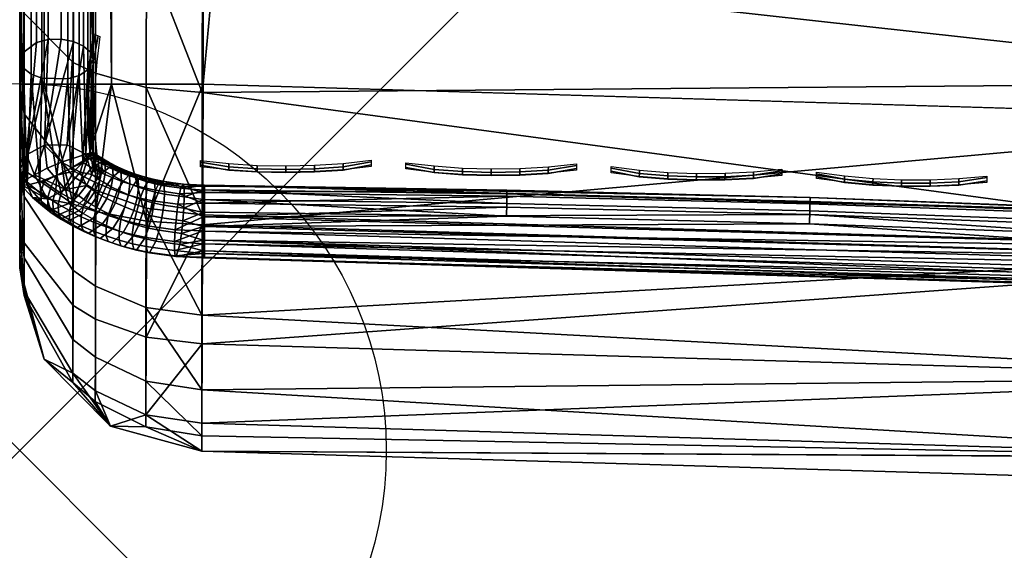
# Model space of a CAD drawing. Header units: inches. Extents: x 0 to 44.3, y -38.2 to 0.
# Tile 4 of 256: x 0 to 1.3, y -28.1 to -27.4. Entities that reach past the tile are written whole.
import ezdxf

# ---------------------------------------------------------------- set-up
doc = ezdxf.new("R2010")
doc.units = ezdxf.units.IN
doc.header["$LTSCALE"] = 0.03937
doc.header["$MEASUREMENT"] = 0
doc.header["$PDMODE"] = 35
doc.header["$PDSIZE"] = 1
for name, color, linetype in [('A-FURN-3-ST', 151, 'Continuous'), ('A-FURN-3-ST-SEAM', 250, 'Continuous'), ('A-FURN-3-STITCH', 15, 'Continuous')]:
    doc.layers.add(name, color=color, linetype=linetype)

msp = doc.modelspace()

# ---------------------------------------------------------------- linework, layer by layer
msp.add_point((0, -28))

# ---------------------------------------------------------------- meshes
at = {"layer": 'A-FURN-3-ST'}
mesh = msp.add_polyface(dxfattribs=at)
corners = [(0.25, -5.4505, 18), (0.25, -26.9009, 18), (2.3672, -5.4989, 18), (0.125, -26.9009, 17.9665), (0.125, -5.4505, 17.9665), (0.0335, -26.9009, 17.875), (0.0335, -5.4505, 17.875), (0, -26.9009, 17.75), (0, -5.4505, 17.75), (0, -5.2847, 17.7337), (0.0063, -5.2739, 17.7882), (0.0733, -5.2502, 17.9071), (0.1042, -5.2451, 17.9328), (0.1735, -5.2383, 17.9671), (0.2502, -5.2359, 17.9788), (0.1736, -5.0342, 17.9052), (0.0063, -5.104, 17.7366), (0, -5.1253, 17.6853), (0.0734, -5.0576, 17.8487), (0.1043, -5.0476, 17.8729), (0, -27.5009, 5.25), (0, -4.8505, 5.25), (0.0335, -27.5009, 5.125), (0.0335, -4.8505, 5.125), (0.125, -27.5009, 5.0335), (0.125, -4.8505, 5.0335), (0.25, -27.5009, 5), (0.25, -4.8505, 5), (2.3784, -5.2145, 17.9625), (0.2504, -5.0296, 17.9162), (0, -4.6005, 16.9), (0, -27.7509, 16.9), (0, -4.9784, 17.6067), (0, -27.7509, 5.5), (0, -4.6005, 5.5), (2.3897, -4.8994, 5)]
mesh.append_faces([[corners[k] for k in face] for face in [(0, 1, 2), (1, 0, 3), (3, 0, 4), (3, 4, 5), (5, 4, 6), (5, 6, 7), (7, 6, 8), (9, 8, 10), (10, 8, 6), (10, 6, 11), (11, 6, 4), (11, 4, 12), (12, 4, 13), (14, 15, 13), (14, 13, 0), (0, 13, 4), (16, 17, 10), (10, 17, 9), (16, 10, 11, 18), (18, 11, 12, 19), (20, 21, 22), (22, 21, 23), (22, 23, 24), (24, 23, 25), (24, 25, 26), (26, 25, 27), (14, 28, 29), (14, 0, 2), (8, 30, 7), (7, 30, 31), (9, 17, 8), (8, 17, 32), (31, 30, 33), (33, 30, 34), (33, 34, 20), (20, 34, 21), (35, 26, 27)]])
mesh = msp.add_polyface(dxfattribs=at)
corners = [(6.711, -27.5344, 18), (14.9018, -7.4229, 18), (12.8471, -6.9097, 18), (5.1082, -27.2662, 18), (10.7749, -6.4728, 18), (8.6879, -6.1129, 18), (3.4949, -27.0709, 18), (6.5891, -5.8303, 18), (1.8744, -26.9491, 18), (4.4812, -5.6256, 18), (2.3672, -5.4989, 18), (0.25, -26.9009, 18), (13.0923, -5.8374, 5.5), (13.0839, -5.8745, 5.3087), (10.9729, -5.4295, 5.3087), (12.9806, -6.3247, 5), (10.8864, -5.8833, 5), (13.0234, -6.1382, 5.0381), (10.9223, -5.6953, 5.0381), (10.9527, -5.536, 5.1464), (13.0597, -5.9801, 5.1464), (8.7773, -5.5196, 5), (12.9107, -6.6322, 17.9625), (10.8281, -6.1931, 17.9625), (8.7307, -5.8314, 17.9625), (6.6214, -5.5475, 17.9625), (13.0842, -5.874, 17.1847), (13.0923, -5.8374, 16.9), (10.9732, -5.429, 17.1847), (13.0598, -5.9811, 17.45), (10.9528, -5.537, 17.45), (13.0208, -6.1515, 17.6778), (10.9203, -5.7087, 17.6778), (12.97, -6.3736, 17.8526), (10.8777, -5.9325, 17.8526), (8.7706, -5.5691, 17.8526), (15.057, -6.8433, 5), (6.6008, -28.1242, 5), (5.0253, -27.8604, 5), (3.4395, -27.6684, 5), (6.6562, -5.2341, 5), (1.8467, -27.5485, 5), (4.526, -5.0273, 5), (2.3897, -4.8994, 5), (0.25, -27.5009, 5)]
mesh.append_faces([[corners[k] for k in face] for face in [(0, 1, 2), (0, 2, 3), (3, 2, 4), (3, 4, 5), (3, 5, 6), (6, 5, 7), (6, 7, 8), (8, 7, 9), (8, 9, 10), (10, 11, 8), (12, 13, 14), (15, 16, 17), (17, 16, 18), (17, 18, 19, 20), (20, 19, 14, 13), (16, 21, 18), (2, 22, 4), (4, 22, 23), (4, 23, 5), (5, 23, 24), (5, 24, 7), (7, 24, 25), (26, 27, 28), (29, 26, 28, 30), (31, 29, 30, 32), (33, 31, 32, 34), (22, 33, 34, 23), (23, 34, 35, 24), (36, 37, 15), (15, 38, 16), (16, 38, 21), (21, 38, 39), (21, 39, 40), (40, 39, 41), (40, 41, 42), (42, 41, 43), (43, 41, 44)]])
mesh = msp.add_polyface(dxfattribs=at)
corners = [(0.1038, -27.1063, 17.9326), (0.173, -27.1131, 17.9669), (0.125, -26.9009, 17.9665), (0.0731, -27.1012, 17.9069), (0.0335, -26.9009, 17.875), (0.0062, -27.0775, 17.788), (0, -26.9009, 17.75), (0, -27.0667, 17.7337), (0.0062, -27.2474, 17.7365), (0, -27.2262, 17.6853), (0.0062, -27.4039, 17.6527), (0, -27.3731, 17.6067), (0.0062, -27.541, 17.5401), (0, -27.5019, 17.501), (0.0062, -27.6536, 17.4029), (0, -27.6076, 17.3722), (0.0728, -27.6266, 17.6257), (0.1034, -27.6451, 17.6442), (0.1035, -27.4856, 17.7752), (0.0729, -27.4711, 17.7534), (0.1037, -27.3037, 17.8725), (0.073, -27.2937, 17.8484), (0.0727, -27.7542, 17.4701), (0, -27.5965, 5.2691), (0, -27.5009, 5.25), (0.0062, -27.6177, 5.2179), (0.0335, -27.5009, 5.125), (0.073, -27.6641, 5.106), (0.125, -27.5009, 5.0335), (0.1037, -27.6741, 5.0819), (0.1728, -27.6875, 5.0494), (0, -27.6777, 5.3232), (0, -27.7509, 16.9), (0, -27.7346, 17.0658), (0, -27.7319, 5.4043), (0, -27.6861, 17.2252)]
mesh.append_faces([[corners[k] for k in face] for face in [(0, 1, 2), (0, 2, 3), (3, 2, 4), (3, 4, 5), (5, 4, 6), (5, 6, 7), (5, 7, 8), (8, 7, 9), (8, 9, 10), (10, 9, 11), (10, 11, 12), (12, 11, 13), (12, 13, 14), (14, 13, 15), (16, 17, 18, 19), (19, 18, 20, 21), (21, 20, 0, 3), (14, 22, 16, 12), (12, 16, 19, 10), (10, 19, 21, 8), (8, 21, 3, 5), (23, 24, 25), (25, 24, 26), (25, 26, 27), (27, 26, 28), (27, 28, 29), (29, 28, 30), (25, 31, 23), (6, 32, 33), (23, 31, 24), (24, 31, 34), (33, 35, 6), (6, 35, 15), (6, 15, 13), (13, 11, 6), (6, 11, 9), (6, 9, 7)]])
mesh = msp.add_polyface(dxfattribs=at)
corners = [(1.8236, -28.0098, 5.3087), (0.2482, -28.0009, 5.5), (0.2483, -27.9628, 5.3087), (1.8289, -27.9016, 5.1464), (0.2487, -27.8544, 5.1465), (1.822, -28.0478, 16.9), (0.2482, -28.0009, 16.9), (1.8231, -28.0104, 17.1847), (0.2482, -27.9798, 17.1146), (0.2484, -27.9171, 17.3209), (1.828, -27.9006, 17.45), (0.2485, -27.8155, 17.5111), (1.8363, -27.726, 17.6778), (0.2487, -27.6787, 17.6778), (0.1034, -27.6451, 17.6442), (0.1723, -27.6699, 17.669), (0.1725, -27.5051, 17.8044), (0.1035, -27.4856, 17.7752), (0.1728, -27.3171, 17.9049), (0.1037, -27.3037, 17.8725), (0.173, -27.1131, 17.9669), (0.1038, -27.1063, 17.9326), (0.125, -26.9009, 17.9665), (0.25, -26.9009, 18), (0.2497, -27.1155, 17.9789), (0.2493, -27.3218, 17.9162), (0.249, -27.512, 17.8146), (0.1722, -27.8051, 17.5042), (0.172, -27.9055, 17.3161), (0.172, -27.9675, 17.1122), (0.124, -27.9668, 16.9), (0.124, -27.9668, 5.5), (0.1037, -27.6741, 5.0819), (0.1728, -27.6875, 5.0494), (0.1723, -27.8457, 5.1552), (0.1034, -27.8208, 5.1801), (0.172, -27.9513, 5.3134), (0.2493, -27.6922, 5.0381), (0.25, -27.5009, 5), (0.125, -27.5009, 5.0335)]
mesh.append_faces([[corners[k] for k in face] for face in [(0, 1, 2), (3, 2, 4), (1, 5, 6), (6, 7, 8), (8, 7, 9), (9, 10, 11), (11, 12, 13), (14, 15, 16, 17), (17, 16, 18, 19), (19, 18, 20, 21), (22, 20, 23), (23, 20, 24), (24, 20, 25), (25, 20, 18), (25, 18, 26), (26, 18, 16), (26, 16, 13), (13, 16, 15), (13, 15, 11), (11, 15, 27), (11, 27, 9), (9, 27, 28), (9, 28, 8), (8, 28, 29), (8, 29, 6), (6, 29, 30), (30, 31, 6), (6, 31, 1), (32, 33, 34, 35), (31, 36, 1), (1, 36, 2), (2, 36, 4), (4, 36, 34), (4, 34, 37), (37, 34, 33), (37, 33, 38), (38, 33, 39)]])
mesh = msp.add_polyface(dxfattribs=at)
corners = [(5.0253, -27.8604, 5), (3.4212, -27.8588, 5.0381), (3.4395, -27.6684, 5), (1.837, -27.7396, 5.0381), (1.8467, -27.5485, 5), (0.2493, -27.6922, 5.0381), (0.25, -27.5009, 5), (4.9603, -28.3177, 5.3087), (3.3921, -28.1661, 5.5), (3.3954, -28.1282, 5.3087), (1.822, -28.0478, 5.5), (1.8236, -28.0098, 5.3087), (1.8289, -27.9016, 5.1464), (3.4057, -28.0203, 5.1464), (0.2482, -28.0009, 5.5), (0.2483, -27.9628, 5.3087), (0.2487, -27.8544, 5.1465), (4.9551, -28.3555, 5.5), (3.3921, -28.1661, 16.9), (1.822, -28.0478, 16.9), (4.9598, -28.3183, 17.1847), (3.395, -28.1287, 17.1847), (1.8231, -28.0104, 17.1847), (0.2482, -28.0009, 16.9), (0.2484, -27.9171, 17.3209), (1.828, -27.9006, 17.45), (0.2485, -27.8155, 17.5111), (1.8363, -27.726, 17.6778), (0.2487, -27.6787, 17.6778), (0.249, -27.512, 17.8146), (1.8474, -27.4984, 17.8526), (0.2493, -27.3218, 17.9162), (1.8604, -27.2334, 17.9625), (0.2497, -27.1155, 17.9789), (1.8744, -26.9491, 18), (0.25, -26.9009, 18), (3.4679, -27.3543, 17.9625), (5.1082, -27.2662, 18), (3.4949, -27.0709, 18), (3.4428, -27.6185, 17.8526), (3.4213, -27.8453, 17.6778), (3.4049, -28.0193, 17.45)]
mesh.append_faces([[corners[k] for k in face] for face in [(0, 1, 2), (2, 1, 3), (2, 3, 4), (4, 3, 5), (4, 5, 6), (7, 8, 9), (8, 10, 9), (9, 10, 11), (9, 11, 12, 13), (13, 12, 3, 1), (10, 14, 11), (11, 15, 12), (12, 16, 3), (3, 16, 5), (17, 18, 8), (8, 18, 19), (8, 19, 10), (10, 19, 14), (18, 20, 21), (18, 21, 19), (19, 21, 22), (19, 22, 23), (24, 22, 25), (26, 25, 27), (28, 27, 29), (29, 27, 30), (29, 30, 31), (31, 30, 32), (31, 32, 33), (33, 32, 34), (33, 34, 35), (36, 37, 38), (36, 38, 32), (32, 38, 34), (39, 36, 32, 30), (40, 39, 30, 27), (41, 40, 27, 25), (21, 41, 25, 22)]])
mesh = msp.add_polyface(dxfattribs=at)
corners = [(0, -27.7346, 17.0658), (0, -27.7509, 16.9), (0.0062, -27.7887, 17.0766), (0.0332, -27.8754, 16.9), (0.0726, -27.9073, 17.1002), (0.124, -27.9668, 16.9), (0.1031, -27.933, 17.1053), (0.172, -27.9675, 17.1122), (0.172, -27.9055, 17.3161), (0.1032, -27.873, 17.3027), (0.1722, -27.8051, 17.5042), (0.1033, -27.7759, 17.4847), (0.1723, -27.6699, 17.669), (0.1034, -27.6451, 17.6442), (0.0062, -27.6536, 17.4029), (0, -27.6076, 17.3722), (0.0062, -27.7372, 17.2464), (0, -27.6861, 17.2252), (0.0726, -27.8489, 17.2927), (0.0727, -27.7542, 17.4701), (0.0728, -27.6266, 17.6257), (0, -27.7509, 5.5), (0.0332, -27.8754, 5.5), (0.124, -27.9668, 5.5), (0.1034, -27.8208, 5.1801), (0.1723, -27.8457, 5.1552), (0.172, -27.9513, 5.3134), (0.1032, -27.9188, 5.3269), (0.0726, -27.8946, 5.3369), (0.0062, -27.7829, 5.3832), (0, -27.7319, 5.4043), (0.0062, -27.7168, 5.2841), (0, -27.6777, 5.3232), (0.0062, -27.6177, 5.2179), (0.073, -27.6641, 5.106), (0.0728, -27.8023, 5.1985), (0.1037, -27.6741, 5.0819), (0, -27.5009, 5.25)]
mesh.append_faces([[corners[k] for k in face] for face in [(0, 1, 2), (2, 1, 3), (2, 3, 4), (4, 3, 5), (4, 5, 6), (6, 5, 7), (6, 7, 8, 9), (9, 8, 10, 11), (11, 10, 12, 13), (14, 15, 16), (16, 15, 17), (16, 17, 2), (2, 17, 0), (16, 2, 4, 18), (18, 4, 6, 9), (18, 9, 11, 19), (19, 11, 13, 20), (16, 18, 19, 14), (1, 21, 3), (3, 21, 22), (3, 22, 5), (5, 22, 23), (24, 25, 26, 27), (27, 26, 23), (27, 23, 28), (28, 23, 22), (28, 22, 29), (29, 22, 21), (29, 21, 30), (29, 30, 31), (31, 30, 32), (31, 32, 33), (31, 33, 34, 35), (35, 34, 36, 24), (35, 24, 27, 28), (31, 35, 28, 29), (37, 30, 21)]])
at = {"layer": 'A-FURN-3-ST-SEAM'}
mesh = msp.add_polyface(dxfattribs=at)
corners = [(0.09, -27.5959, 17.5859), (0.0965, -27.4573, 17.7159), (0.0999, -27.5938, 17.6261), (0.1, -27.467, 17.7303), (0.0872, -27.4489, 17.7033), (0.0647, -27.5833, 17.5733), (0.0734, -27.4427, 17.694), (0.0338, -27.5837, 17.5737), (0.0567, -27.4394, 17.6892), (0.039, -27.44, 17.69), (0.039, -27.2741, 17.7791), (0.0567, -27.2737, 17.7781), (0.039, -27.0939, 17.8334), (0.0567, -27.0937, 17.8324), (0.0003, -27.1041, 17.8854), (0.0019, -27.1007, 17.868), (0.0019, -27.2876, 17.8117), (0.0003, -27.2944, 17.8281), (0.0019, -27.4597, 17.7193), (0.0003, -27.4695, 17.734), (0, -27.6176, 17.6076), (0.0091, -27.5968, 17.5868), (0.0228, -27.4441, 17.6961), (0.0228, -27.2769, 17.7858), (0.0228, -27.0953, 17.8406), (0.0051, -27.4791, 17.7483), (0.0102, -27.6383, 17.6287), (0.0155, -27.4872, 17.7603), (0.0274, -27.6339, 17.6531), (0.0304, -27.4926, 17.7684), (0.0508, -27.6247, 17.6692), (0.0655, -27.4933, 17.7694), (0.0692, -27.6156, 17.6724), (0.0812, -27.4887, 17.7627), (0.0859, -27.6057, 17.666), (0.0929, -27.4812, 17.7515), (0.0966, -27.5979, 17.6505), (0.1, -27.2927, 17.8239), (0.0929, -27.3025, 17.8475), (0.1, -27.4463, 17.7439), (0.1, -27.1032, 17.881), (0.0929, -27.1082, 17.906), (0.1, -27.2772, 17.8301), (0.1, -27.0951, 17.8825), (0.0929, -26.91, 17.9255), (0.0812, -27.1108, 17.9192), (0.0812, -27.3076, 17.8599), (0.0655, -27.1123, 17.9272), (0.0655, -27.3107, 17.8674), (0.0051, -27.1074, 17.9022), (0.0051, -27.301, 17.8439), (0.0872, -27.097, 17.8491), (0.0965, -27.0999, 17.8639), (0.0965, -27.286, 17.8078), (0.0872, -27.2803, 17.7939), (0.0965, -26.91, 17.8826), (0.0304, -27.3102, 17.8662), (0.0304, -27.1121, 17.9259), (0.0155, -27.3065, 17.8573), (0.0734, -27.2759, 17.7835), (0.0155, -27.1102, 17.9164), (0.0734, -27.0948, 17.8381)]
mesh.append_faces([[corners[k] for k in face] for face in [(0, 1, 2), (2, 1, 3), (1, 0, 4), (4, 0, 5), (4, 5, 6), (6, 5, 7), (6, 7, 8), (8, 7, 9), (8, 9, 10, 11), (11, 10, 12, 13), (14, 15, 16, 17), (17, 16, 18, 19), (19, 18, 20), (20, 18, 21), (21, 18, 22), (21, 22, 9), (9, 22, 23, 10), (10, 23, 24, 12), (7, 21, 9), (19, 20, 25), (25, 26, 27), (27, 28, 29), (29, 30, 31), (31, 32, 33), (33, 34, 35), (35, 36, 3), (37, 38, 39), (39, 38, 35), (39, 35, 3), (40, 41, 42), (42, 41, 38), (42, 38, 37), (43, 44, 41), (43, 41, 40), (41, 45, 46, 38), (38, 46, 33, 35), (45, 47, 48, 46), (46, 48, 31, 33), (49, 14, 17, 50), (50, 17, 19, 25), (51, 52, 53, 54), (54, 53, 1, 4), (55, 43, 52), (52, 43, 40), (52, 42, 53), (53, 39, 1), (29, 31, 48, 56), (56, 48, 47, 57), (50, 25, 27, 58), (58, 27, 29, 56), (23, 22, 18, 16), (54, 4, 6, 59), (59, 6, 8, 11), (58, 56, 57, 60), (50, 58, 60, 49), (23, 16, 15, 24), (59, 11, 13, 61), (54, 59, 61, 51)]])
mesh = msp.add_polyface(dxfattribs=at)
corners = [(0.1458, -27.6186, 17.6508), (0.1496, -27.6252, 17.6348), (0.1336, -27.6132, 17.6454), (0.1379, -27.6199, 17.6296), (0.1219, -27.6073, 17.6395), (0.1265, -27.6142, 17.6239), (0.1111, -27.6011, 17.6334), (0.1161, -27.6083, 17.618), (0.1061, -27.598, 17.6303), (0.1113, -27.6053, 17.615), (0.1015, -27.5949, 17.6272), (0.1069, -27.6024, 17.6121), (0.0999, -27.5938, 17.6261), (0.1005, -27.5976, 17.6074), (0.0985, -27.6236, 17.5839), (0.1017, -27.6093, 17.5941), (0.108, -27.6141, 17.5988), (0.105, -27.6284, 17.5887), (0.1123, -27.617, 17.6017), (0.1094, -27.6314, 17.5917), (0.1171, -27.62, 17.6046), (0.1142, -27.6344, 17.5947), (0.1274, -27.6258, 17.6105), (0.1248, -27.6405, 17.6006), (0.1387, -27.6315, 17.6161), (0.1363, -27.6462, 17.6064), (0.1504, -27.6367, 17.6213), (0.1482, -27.6515, 17.6117), (0.1485, -27.6252, 17.6802), (0.1579, -27.6234, 17.6555), (0.1352, -27.62, 17.6751), (0.1219, -27.6141, 17.6692), (0.1092, -27.6077, 17.6628), (0.0973, -27.6009, 17.6561), (0.0966, -27.5979, 17.6505), (0.1, -27.5941, 17.6303), (0.1, -27.594, 17.6295), (0.0986, -27.6149, 17.6753), (0.1122, -27.6218, 17.6822), (0.1263, -27.6281, 17.6884), (0.1407, -27.6336, 17.6939), (0.155, -27.6382, 17.6985), (0.1616, -27.6295, 17.6845), (0.088, -27.6269, 17.6831), (0.1025, -27.6342, 17.6904), (0.1175, -27.6408, 17.697), (0.1328, -27.6467, 17.7029), (0.1483, -27.6518, 17.7078), (0.0872, -27.6659, 17.6908), (0.1036, -27.6731, 17.6981), (0.1027, -27.6469, 17.5864), (0.098, -27.6437, 17.5832), (0.1308, -27.6624, 17.6018), (0.1188, -27.6564, 17.5958), (0.1077, -27.6501, 17.5896), (0.1, -27.467, 17.7303), (0.0965, -27.0999, 17.8639), (0.1, -27.1032, 17.881), (0.1, -27.2772, 17.8301), (0.0965, -27.286, 17.8078), (0.1, -27.2927, 17.8239), (0.1, -27.4463, 17.7439), (0.0965, -27.4573, 17.7159)]
mesh.append_faces([[corners[k] for k in face] for face in [(0, 1, 2), (2, 1, 3), (2, 3, 4), (4, 3, 5), (4, 5, 6), (6, 5, 7), (6, 7, 8), (8, 7, 9), (8, 9, 10), (10, 9, 11), (10, 11, 12), (12, 11, 13), (14, 15, 16, 17), (17, 16, 18, 19), (19, 18, 20, 21), (21, 20, 22, 23), (23, 22, 24, 25), (25, 24, 26, 27), (28, 29, 30), (30, 29, 0), (30, 0, 31), (31, 0, 2), (31, 2, 32), (32, 2, 4), (32, 4, 33), (33, 4, 6), (33, 6, 34), (34, 6, 8), (34, 8, 35), (35, 8, 10), (35, 10, 36), (36, 10, 12), (32, 37, 38, 31), (31, 38, 39, 30), (30, 39, 40, 28), (28, 40, 41, 42), (37, 43, 44, 38), (38, 44, 45, 39), (39, 45, 46, 40), (40, 46, 47, 41), (44, 48, 49, 45), (50, 51, 17, 19), (25, 52, 53, 23), (23, 53, 54, 21), (21, 54, 50, 19), (1, 26, 24, 3), (3, 24, 22, 5), (5, 22, 20, 7), (7, 20, 18, 9), (9, 18, 16, 11), (11, 16, 15, 13), (12, 55, 36), (55, 34, 35), (55, 35, 36), (56, 57, 58), (59, 58, 60), (59, 60, 61), (62, 61, 55)]])
mesh = msp.add_polyface(dxfattribs=at)
corners = [(0.0999, -27.5938, 17.6261), (0.1005, -27.5976, 17.6074), (0.09, -27.5959, 17.5859), (0.1017, -27.6093, 17.5941), (0.0985, -27.6236, 17.5839), (0.0966, -27.5979, 17.6505), (0.0859, -27.6057, 17.666), (0.0973, -27.6009, 17.6561), (0.0859, -27.6076, 17.6681), (0.0986, -27.6149, 17.6753), (0.1092, -27.6077, 17.6628), (0.0692, -27.6156, 17.6724), (0.0745, -27.6191, 17.6754), (0.088, -27.6269, 17.6831), (0.0508, -27.6247, 17.6692), (0.0566, -27.6493, 17.6743), (0.0715, -27.6579, 17.6829), (0.0872, -27.6659, 17.6908), (0.1025, -27.6342, 17.6904), (0.0274, -27.6339, 17.6531), (0.0334, -27.6332, 17.6583), (0.0427, -27.6401, 17.6652), (0.0495, -27.6448, 17.6698), (0.0384, -27.6549, 17.6565), (0.0453, -27.6597, 17.6612), (0.0926, -27.6615, 17.5871), (0.0875, -27.658, 17.5837), (0.098, -27.6437, 17.5832), (0.1027, -27.6469, 17.5864), (0.0289, -27.6479, 17.6494), (0.0102, -27.6383, 17.6287), (0.0291, -27.6603, 17.6366), (0.01, -27.6383, 17.6283), (0.0176, -27.655, 17.6034), (0.0674, -27.6635, 17.5838), (0.0623, -27.6441, 17.5669), (0.0802, -27.6526, 17.5783), (0.0912, -27.6386, 17.5782), (0.0823, -27.6207, 17.5691), (0.105, -27.6284, 17.5887), (0.0526, -27.6643, 17.6658), (0.0005, -27.637, 17.5772), (0.0376, -27.6572, 17.58), (0.007, -27.6317, 17.5565), (0.02, -27.6241, 17.5436), (0.0376, -27.6154, 17.5403), (0.0571, -27.607, 17.5472), (0.0647, -27.5833, 17.5733), (0.0338, -27.5837, 17.5737), (0.0091, -27.5968, 17.5868), (0, -27.6176, 17.6076), (0.0051, -27.4791, 17.7483), (0.0155, -27.4872, 17.7603), (0.0304, -27.4926, 17.7684), (0.0655, -27.4933, 17.7694), (0.0812, -27.4887, 17.7627), (0.0929, -27.4812, 17.7515)]
mesh.append_faces([[corners[k] for k in face] for face in [(0, 1, 2), (2, 1, 3), (2, 3, 4), (5, 6, 7), (7, 6, 8), (7, 8, 9, 10), (6, 11, 8), (8, 11, 12), (8, 12, 13, 9), (11, 14, 12), (12, 14, 15), (12, 15, 16, 13), (13, 16, 17, 18), (19, 20, 14), (14, 20, 21), (14, 21, 22), (22, 21, 23, 24), (25, 26, 27, 28), (20, 19, 29), (29, 19, 30), (29, 30, 31), (31, 30, 32), (31, 32, 33), (34, 35, 36), (36, 35, 37), (36, 37, 27, 26), (35, 38, 37), (37, 38, 4), (37, 4, 39, 27), (38, 2, 4), (15, 14, 22), (40, 15, 22, 24), (23, 21, 20, 29), (32, 41, 33), (33, 41, 42), (42, 41, 43), (42, 43, 44), (42, 44, 35), (35, 44, 45), (35, 45, 46), (2, 38, 46), (46, 38, 35), (2, 46, 47), (47, 46, 48), (48, 46, 45), (48, 45, 44), (48, 44, 49), (49, 44, 43), (49, 43, 41), (32, 50, 41), (41, 50, 49), (51, 50, 32), (51, 32, 30), (52, 30, 19), (53, 19, 14), (54, 14, 11), (55, 11, 6), (56, 6, 5)]])
mesh = msp.add_polyface(dxfattribs=at)
corners = [(1.078, -27.6552, 17.6902), (0.2519, -27.6385, 17.6706), (0.6645, -27.645, 17.6902), (0.6644, -27.6535, 17.7078), (1.0778, -27.6638, 17.7078), (0.2519, -27.6482, 17.7078), (0.2519, -27.6396, 17.6902), (1.0778, -27.6605, 17.6522), (0.6644, -27.6503, 17.6522), (0.2519, -27.6449, 17.6522), (0.6643, -27.6632, 17.6377), (0.25, -27.6385, 17.6706), (0.25, -27.645, 17.6522), (0.2519, -27.6579, 17.6377), (0.25, -27.6579, 17.6377), (0.2245, -27.6544, 17.6388), (0.2243, -27.643, 17.6525), (0.2233, -27.6371, 17.6691), (0.2091, -27.6354, 17.6674), (0.1971, -27.6391, 17.6486), (0.1951, -27.6331, 17.6652), (0.1818, -27.6304, 17.6625), (0.1842, -27.6365, 17.646), (0.1697, -27.6272, 17.6593), (0.1726, -27.6335, 17.643), (0.1579, -27.6234, 17.6555), (0.1614, -27.6298, 17.6393), (0.1458, -27.6186, 17.6508), (0.1496, -27.6252, 17.6348), (0.1482, -27.6515, 17.6117), (0.1504, -27.6367, 17.6213), (0.162, -27.6413, 17.6258), (0.1601, -27.6562, 17.6163), (0.1732, -27.6449, 17.6294), (0.1715, -27.6599, 17.62), (0.1847, -27.6479, 17.6324), (0.1833, -27.663, 17.623), (0.218, -27.65, 17.7102), (0.25, -27.6628, 17.7208), (0.25, -27.6482, 17.7078), (0.2204, -27.6404, 17.6953), (0.25, -27.6397, 17.6901), (0.1898, -27.6361, 17.691), (0.1752, -27.633, 17.688), (0.1616, -27.6295, 17.6845), (0.1485, -27.6252, 17.6802), (0.155, -27.6382, 17.6985), (0.1697, -27.6421, 17.7024), (0.1854, -27.6454, 17.7056), (0.1483, -27.6518, 17.7078), (0.1642, -27.656, 17.712), (0.1809, -27.6595, 17.7155), (0.1975, -27.6506, 17.635)]
mesh.append_faces([[corners[k] for k in face] for face in [(0, 1, 2), (0, 2, 3, 4), (5, 3, 2), (5, 2, 6), (6, 2, 1), (7, 8, 1), (1, 8, 9), (9, 8, 10), (11, 1, 12), (12, 1, 9), (12, 9, 13), (12, 13, 14), (14, 15, 12), (12, 15, 16), (12, 16, 11), (11, 16, 17), (17, 16, 18), (18, 16, 19), (18, 19, 20), (20, 19, 21), (21, 19, 22), (21, 22, 23), (23, 22, 24), (23, 24, 25), (25, 24, 26), (25, 26, 27), (27, 26, 28), (29, 30, 31, 32), (32, 31, 33, 34), (34, 33, 35, 36), (37, 38, 39), (37, 39, 40), (40, 39, 41), (40, 41, 17), (17, 41, 11), (17, 18, 42), (42, 18, 20), (42, 20, 43), (43, 20, 21), (43, 21, 44), (44, 21, 23), (44, 23, 45), (45, 23, 25), (44, 46, 47, 43), (43, 47, 48, 42), (42, 48, 37, 40), (46, 49, 50, 47), (47, 50, 51, 48), (40, 17, 42), (19, 16, 15, 52), (19, 52, 35, 22), (22, 35, 33, 24), (24, 33, 31, 26), (26, 31, 30, 28), (38, 5, 39), (39, 5, 6), (39, 6, 41), (41, 6, 1), (41, 1, 11)]])
mesh = msp.add_polyface(dxfattribs=at)
corners = [(0.1175, -27.6408, 17.697), (0.1036, -27.6731, 17.6981), (0.1206, -27.6796, 17.7045), (0.1328, -27.6467, 17.7029), (0.1378, -27.6852, 17.71), (0.1483, -27.6518, 17.7078), (0.0453, -27.6597, 17.6612), (0.0384, -27.6549, 17.6565), (0.0386, -27.6673, 17.6436), (0.0456, -27.6721, 17.6484), (0.0431, -27.6759, 17.6286), (0.0499, -27.6805, 17.6333), (0.0515, -27.6792, 17.6133), (0.058, -27.6837, 17.6177), (0.0753, -27.6694, 17.5896), (0.0808, -27.6732, 17.5934), (0.0875, -27.658, 17.5837), (0.0926, -27.6615, 17.5871), (0.0376, -27.6572, 17.58), (0.0426, -27.6726, 17.6068), (0.0176, -27.655, 17.6034), (0.0338, -27.669, 17.6218), (0.0291, -27.6603, 17.6366), (0.0674, -27.6635, 17.5838), (0.0623, -27.6441, 17.5669), (0.1536, -27.7058, 17.707), (0.1556, -27.6899, 17.7147), (0.1355, -27.701, 17.7022), (0.1178, -27.6953, 17.6965), (0.1005, -27.6887, 17.69), (0.0872, -27.6659, 17.6908), (0.0838, -27.6813, 17.6826), (0.0715, -27.6579, 17.6829), (0.0678, -27.6731, 17.6745), (0.0566, -27.6493, 17.6743), (0.0526, -27.6643, 17.6658), (0.1537, -27.7181, 17.6941), (0.1356, -27.7133, 17.6893), (0.118, -27.7076, 17.6837), (0.1007, -27.701, 17.6771), (0.084, -27.6936, 17.6698), (0.068, -27.6855, 17.6617), (0.0528, -27.6767, 17.653), (0.138, -27.7209, 17.6733), (0.1208, -27.7153, 17.6678), (0.1039, -27.7089, 17.6614), (0.0875, -27.7016, 17.6542), (0.0718, -27.6936, 17.6463), (0.057, -27.685, 17.6377), (0.1426, -27.7224, 17.6562), (0.1262, -27.7171, 17.6509), (0.1099, -27.7109, 17.6448), (0.0942, -27.7039, 17.6378), (0.079, -27.6962, 17.6302), (0.0647, -27.688, 17.622), (0.1554, -27.7074, 17.6274), (0.1412, -27.7028, 17.6228), (0.1269, -27.6972, 17.6173), (0.1129, -27.691, 17.6111), (0.0994, -27.6842, 17.6043), (0.0867, -27.6769, 17.5971), (0.149, -27.6891, 17.6145), (0.1357, -27.6839, 17.6094), (0.1225, -27.6781, 17.6036), (0.1099, -27.6717, 17.5972), (0.0981, -27.6649, 17.5905), (0.1432, -27.668, 17.6073), (0.1308, -27.6624, 17.6018), (0.1188, -27.6564, 17.5958), (0.1077, -27.6501, 17.5896), (0.1027, -27.6469, 17.5864), (0.1482, -27.6515, 17.6117), (0.1363, -27.6462, 17.6064), (0.0802, -27.6526, 17.5783), (0.0289, -27.6479, 17.6494)]
mesh.append_faces([[corners[k] for k in face] for face in [(0, 1, 2, 3), (3, 2, 4, 5), (6, 7, 8, 9), (9, 8, 10, 11), (11, 10, 12, 13), (13, 12, 14, 15), (15, 14, 16, 17), (18, 19, 20), (20, 19, 21), (20, 21, 22), (22, 21, 10, 8), (19, 18, 23), (23, 18, 24), (25, 26, 4, 27), (27, 4, 2, 28), (28, 2, 1, 29), (29, 1, 30, 31), (31, 30, 32, 33), (33, 32, 34, 35), (36, 25, 27, 37), (37, 27, 28, 38), (38, 28, 29, 39), (39, 29, 31, 40), (40, 31, 33, 41), (41, 33, 35, 42), (42, 35, 6, 9), (43, 37, 38, 44), (44, 38, 39, 45), (45, 39, 40, 46), (46, 40, 41, 47), (47, 41, 42, 48), (48, 42, 9, 11), (49, 43, 44, 50), (50, 44, 45, 51), (51, 45, 46, 52), (52, 46, 47, 53), (53, 47, 48, 54), (54, 48, 11, 13), (55, 49, 50, 56), (56, 50, 51, 57), (57, 51, 52, 58), (58, 52, 53, 59), (59, 53, 54, 60), (60, 54, 13, 15), (61, 56, 57, 62), (62, 57, 58, 63), (63, 58, 59, 64), (64, 59, 60, 65), (65, 60, 15, 17), (66, 62, 63, 67), (67, 63, 64, 68), (68, 64, 65, 69), (69, 65, 17, 70), (71, 66, 67, 72), (16, 14, 23, 73), (14, 12, 19, 23), (12, 10, 21, 19), (8, 7, 74, 22)]])
mesh = msp.add_polyface(dxfattribs=at)
corners = [(0.25, -27.6579, 17.6377), (0.2519, -27.6753, 17.6292), (0.25, -27.6754, 17.6292), (0.2519, -27.6947, 17.628), (0.25, -27.6947, 17.628), (0.25, -27.6628, 17.7208), (0.2157, -27.6644, 17.7204), (0.25, -27.6814, 17.7271), (0.2119, -27.6992, 17.7239), (0.25, -27.7008, 17.7259), (0.2111, -27.7153, 17.7164), (0.25, -27.7184, 17.7173), (0.2111, -27.7276, 17.7035), (0.25, -27.7313, 17.7027), (0.212, -27.7348, 17.6872), (0.25, -27.7376, 17.6843), (0.2136, -27.7358, 17.6695), (0.25, -27.7364, 17.6648), (0.25, -27.7278, 17.6473), (0.2182, -27.7191, 17.639), (0.25, -27.7132, 17.6344), (0.2206, -27.7042, 17.6296), (0.2226, -27.6869, 17.6261), (0.224, -27.6696, 17.6296), (0.2245, -27.6544, 17.6388), (0.1833, -27.663, 17.623), (0.1847, -27.6479, 17.6324), (0.1975, -27.6506, 17.635), (0.1964, -27.6657, 17.6257), (0.218, -27.65, 17.7102), (0.1854, -27.6454, 17.7056), (0.1809, -27.6595, 17.7155), (0.1483, -27.6518, 17.7078), (0.1378, -27.6852, 17.71), (0.1556, -27.6899, 17.7147), (0.1642, -27.656, 17.712), (0.174, -27.6938, 17.7186), (0.1724, -27.7098, 17.711), (0.1536, -27.7058, 17.707), (0.1725, -27.7221, 17.6981), (0.1537, -27.7181, 17.6941), (0.1741, -27.7295, 17.6819), (0.1558, -27.7256, 17.678), (0.1356, -27.7133, 17.6893), (0.138, -27.7209, 17.6733), (0.1772, -27.7306, 17.6644), (0.1595, -27.7269, 17.6607), (0.1426, -27.7224, 17.6562), (0.1857, -27.7145, 17.6344), (0.1701, -27.7112, 17.6312), (0.1554, -27.7074, 17.6274), (0.1901, -27.6999, 17.6253), (0.1755, -27.6969, 17.6223), (0.1621, -27.6933, 17.6188), (0.1412, -27.7028, 17.6228), (0.149, -27.6891, 17.6145), (0.1938, -27.6828, 17.6221), (0.1802, -27.68, 17.6193), (0.1677, -27.6768, 17.6161), (0.1557, -27.6728, 17.6121), (0.1357, -27.6839, 17.6094), (0.1432, -27.668, 17.6073), (0.1715, -27.6599, 17.62), (0.1601, -27.6562, 17.6163), (0.1482, -27.6515, 17.6117), (0.2519, -27.6628, 17.7208)]
mesh.append_faces([[corners[k] for k in face] for face in [(0, 1, 2), (2, 3, 4), (5, 6, 7), (7, 6, 8), (7, 8, 9), (9, 8, 10), (9, 10, 11), (11, 10, 12), (11, 12, 13), (13, 12, 14), (13, 14, 15), (15, 14, 16), (15, 16, 17), (17, 16, 18), (18, 16, 19), (18, 19, 20), (20, 19, 21), (20, 21, 4), (4, 21, 22), (4, 22, 2), (2, 22, 23), (2, 23, 0), (0, 23, 24), (25, 26, 27, 28), (28, 27, 24, 23), (6, 5, 29), (30, 31, 6, 29), (32, 33, 34, 35), (35, 34, 36, 31), (31, 36, 8, 6), (10, 8, 36, 37), (37, 36, 34, 38), (12, 10, 37, 39), (39, 37, 38, 40), (14, 12, 39, 41), (41, 39, 40, 42), (42, 40, 43, 44), (16, 14, 41, 45), (45, 41, 42, 46), (46, 42, 44, 47), (19, 16, 45, 48), (48, 45, 46, 49), (49, 46, 47, 50), (21, 19, 48, 51), (51, 48, 49, 52), (52, 49, 50, 53), (53, 50, 54, 55), (28, 23, 22, 56), (56, 22, 21, 51), (56, 51, 52, 57), (57, 52, 53, 58), (58, 53, 55, 59), (59, 55, 60, 61), (28, 56, 57, 25), (25, 57, 58, 62), (62, 58, 59, 63), (63, 59, 61, 64), (7, 65, 5)]])
mesh = msp.add_polyface(dxfattribs=at)
corners = [(1.7519, -27.7241, 17.7271), (1.4913, -27.6936, 17.7208), (1.0774, -27.6784, 17.7208), (1.4919, -27.6789, 17.7078), (1.0778, -27.6638, 17.7078), (1.4922, -27.6704, 17.6902), (1.078, -27.6552, 17.6902), (1.7537, -27.6814, 17.6706), (0.2519, -27.6385, 17.6706), (0.6644, -27.6535, 17.7078), (0.6642, -27.6682, 17.7208), (0.2519, -27.6814, 17.7271), (0.2519, -27.6628, 17.7208), (0.2519, -27.6482, 17.7078), (1.0778, -27.6605, 17.6522), (1.492, -27.6757, 17.6522), (1.4915, -27.6886, 17.6377), (1.0775, -27.6734, 17.6377), (1.4909, -27.706, 17.6292), (1.0771, -27.6909, 17.6292), (1.7513, -27.7375, 17.628), (0.2519, -27.6947, 17.628), (0.6641, -27.6807, 17.6292), (0.6643, -27.6632, 17.6377), (0.6644, -27.6503, 17.6522), (0.2519, -27.6449, 17.6522), (0.2519, -27.6579, 17.6377), (0.2519, -27.6753, 17.6292), (1.9024, -27.7883, 17.6842), (1.9027, -27.782, 17.7027), (0.2519, -27.7376, 17.6842), (0.2519, -27.7313, 17.7027), (1.9033, -27.7691, 17.7173), (0.2519, -27.7184, 17.7173), (1.9041, -27.7516, 17.7259), (0.2519, -27.7009, 17.7259), (0.2519, -27.7364, 17.6648), (1.9024, -27.7871, 17.6648), (0.2519, -27.7278, 17.6473), (1.9028, -27.7785, 17.6473), (0.2519, -27.7132, 17.6344), (1.9035, -27.7639, 17.6344), (0.25, -27.6579, 17.6377), (0.25, -27.6754, 17.6292), (0.25, -27.6814, 17.7271), (0.25, -27.6628, 17.7208), (0.25, -27.6947, 17.628), (0.25, -27.7132, 17.6344), (0.25, -27.7364, 17.6648), (0.25, -27.7278, 17.6473), (0.25, -27.7376, 17.6843), (0.25, -27.7313, 17.7027), (0.25, -27.7184, 17.7173), (0.25, -27.7008, 17.7259)]
mesh.append_faces([[corners[k] for k in face] for face in [(0, 1, 2), (2, 1, 3, 4), (4, 3, 5, 6), (7, 8, 6), (4, 9, 10, 2), (2, 10, 11), (11, 10, 12), (12, 10, 9), (12, 9, 13), (11, 0, 2), (14, 15, 16, 17), (17, 16, 18, 19), (19, 18, 20), (20, 21, 19), (19, 21, 22), (19, 22, 23, 17), (17, 23, 24, 14), (25, 23, 26), (26, 23, 22), (26, 22, 27), (27, 22, 21), (8, 7, 14), (28, 29, 30), (30, 29, 31), (31, 29, 32), (31, 32, 33), (33, 32, 34), (33, 34, 35), (35, 34, 0), (35, 0, 11), (30, 36, 28), (28, 36, 37), (36, 38, 37), (37, 38, 39), (38, 40, 39), (39, 40, 41), (21, 20, 40), (40, 20, 41), (42, 26, 27), (43, 27, 21), (11, 12, 44), (45, 12, 13), (46, 21, 47), (47, 21, 40), (47, 40, 38), (36, 48, 38), (38, 48, 49), (38, 49, 47), (36, 30, 48), (48, 30, 50), (50, 30, 31), (50, 31, 51), (51, 31, 33), (51, 33, 52), (52, 33, 35), (52, 35, 53), (53, 35, 11), (53, 11, 44)]])
mesh = msp.add_polyface(dxfattribs=at)
corners = [(3.2486, -27.8311, 17.7271), (4.4024, -27.9391, 17.7208), (3.5691, -27.8438, 17.7208), (2.7367, -27.7687, 17.7208), (3.5705, -27.8292, 17.7078), (2.7378, -27.7541, 17.7078), (3.5713, -27.8207, 17.6902), (2.7384, -27.7456, 17.6902), (3.2524, -27.7885, 17.6706), (4.4051, -27.9161, 17.6902), (1.7537, -27.6814, 17.6706), (1.907, -27.6905, 17.6902), (1.9066, -27.699, 17.7078), (1.9059, -27.7136, 17.7208), (1.7519, -27.7241, 17.7271), (1.4913, -27.6936, 17.7208), (1.078, -27.6552, 17.6902), (1.4922, -27.6704, 17.6902), (1.4919, -27.6789, 17.7078), (4.4045, -27.9213, 17.6522), (3.5708, -27.826, 17.6522), (2.738, -27.7509, 17.6522), (3.5696, -27.8388, 17.6377), (2.7371, -27.7637, 17.6377), (3.5679, -27.8562, 17.6292), (2.7358, -27.7812, 17.6292), (3.2475, -27.8444, 17.628), (4.4009, -27.9515, 17.6292), (1.7513, -27.7375, 17.628), (1.9053, -27.7261, 17.6292), (1.9062, -27.7087, 17.6377), (1.9068, -27.6958, 17.6522), (1.492, -27.6757, 17.6522), (1.0778, -27.6605, 17.6522), (1.4909, -27.706, 17.6292), (1.4915, -27.6886, 17.6377), (4.3934, -28.0133, 17.6842), (4.3942, -28.007, 17.7027), (3.5625, -27.9119, 17.7027), (3.5619, -27.9182, 17.6842), (2.7318, -27.837, 17.7027), (2.7314, -27.8433, 17.6842), (1.9027, -27.782, 17.7027), (1.9024, -27.7883, 17.6842), (4.3957, -27.9942, 17.7173), (3.5638, -27.8991, 17.7173), (2.7327, -27.8241, 17.7173), (1.9033, -27.7691, 17.7173), (3.5654, -27.8816, 17.7259), (2.734, -27.8066, 17.7259), (1.9041, -27.7516, 17.7259), (4.3978, -27.9768, 17.7259), (1.9024, -27.7871, 17.6648), (2.7314, -27.842, 17.6648), (3.5621, -27.917, 17.6648), (4.3936, -28.0121, 17.6648), (1.9028, -27.7785, 17.6473), (2.7321, -27.8335, 17.6473), (3.5629, -27.9085, 17.6473), (4.3946, -28.0036, 17.6473), (1.9035, -27.7639, 17.6344), (2.7331, -27.8189, 17.6344), (3.5643, -27.8939, 17.6344), (4.3963, -27.9891, 17.6344)]
mesh.append_faces([[corners[k] for k in face] for face in [(0, 1, 2), (0, 2, 3), (3, 2, 4, 5), (5, 4, 6, 7), (7, 6, 8), (8, 6, 9), (8, 10, 7), (7, 10, 11), (7, 11, 12, 5), (5, 12, 13, 3), (3, 13, 14), (14, 13, 15), (16, 17, 10), (10, 17, 11), (14, 0, 3), (17, 18, 12, 11), (18, 15, 13, 12), (8, 19, 20), (8, 20, 21), (21, 20, 22, 23), (23, 22, 24, 25), (25, 24, 26), (26, 24, 27), (26, 28, 25), (25, 28, 29), (25, 29, 30, 23), (23, 30, 31, 21), (21, 31, 10), (10, 31, 32), (10, 32, 33), (28, 34, 29), (10, 8, 21), (34, 35, 30, 29), (35, 32, 31, 30), (36, 37, 38, 39), (39, 38, 40, 41), (41, 40, 42, 43), (37, 44, 45, 38), (38, 45, 46, 40), (40, 46, 47, 42), (45, 48, 49, 46), (46, 49, 50, 47), (51, 0, 48), (48, 0, 49), (49, 0, 14), (49, 14, 50), (43, 52, 53, 41), (41, 53, 54, 39), (39, 54, 55, 36), (52, 56, 57, 53), (53, 57, 58, 54), (54, 58, 59, 55), (56, 60, 61, 57), (57, 61, 62, 58), (58, 62, 63, 59), (60, 28, 61), (61, 28, 26), (61, 26, 62), (62, 26, 63)]])
at = {"layer": 'A-FURN-3-STITCH'}
mesh = msp.add_polyface(dxfattribs=at)
corners = [(0.1007, -27.6204, 17.6751), (0.0964, -27.5931, 17.7028), (0.096, -27.5961, 17.707), (0.1028, -27.6212, 17.6763), (0.0938, -27.5639, 17.7287), (0.0934, -27.5669, 17.7329), (0.1003, -27.5978, 17.7093), (0.1071, -27.6229, 17.6786), (0.0929, -27.533, 17.7527), (0.0926, -27.5361, 17.7569), (0.0977, -27.5687, 17.7352), (0.105, -27.5965, 17.7075), (0.1093, -27.6238, 17.6798), (0.0938, -27.5007, 17.7746), (0.0934, -27.5037, 17.7788), (0.0969, -27.5378, 17.7592), (0.1024, -27.5673, 17.7334), (0.0964, -27.467, 17.7943), (0.096, -27.4701, 17.7985), (0.0977, -27.5054, 17.7812), (0.1016, -27.5365, 17.7574), (0.1007, -27.4323, 17.8118), (0.1028, -27.4332, 17.813), (0.1003, -27.4718, 17.8009), (0.1024, -27.5041, 17.7793), (0.1071, -27.4349, 17.8154), (0.105, -27.4704, 17.7991), (0.1093, -27.4357, 17.8165)]
mesh.append_faces([[corners[k] for k in face] for face in [(0, 1, 2, 3), (1, 4, 5, 2), (3, 2, 6, 7), (4, 8, 9, 5), (2, 5, 10, 6), (7, 6, 11, 12), (8, 13, 14, 9), (5, 9, 15, 10), (6, 10, 16, 11), (13, 17, 18, 14), (9, 14, 19, 15), (10, 15, 20, 16), (17, 21, 22, 18), (14, 18, 23, 19), (15, 19, 24, 20), (18, 22, 25, 23), (19, 23, 26, 24), (23, 25, 27, 26)]])
mesh = msp.add_polyface(dxfattribs=at)
corners = [(0.4793, -27.613, 17.7259), (0.441, -27.6173, 17.7322), (0.441, -27.6177, 17.7374), (0.4793, -27.6108, 17.7273), (0.4021, -27.6199, 17.736), (0.4021, -27.6203, 17.7412), (0.441, -27.6133, 17.7403), (0.4793, -27.6065, 17.7302), (0.3631, -27.6208, 17.7372), (0.3631, -27.6212, 17.7424), (0.4021, -27.616, 17.7441), (0.441, -27.6087, 17.738), (0.4793, -27.6043, 17.7317), (0.324, -27.62, 17.736), (0.324, -27.6204, 17.7412), (0.3631, -27.6169, 17.7454), (0.4021, -27.6113, 17.7418), (0.2852, -27.6175, 17.7321), (0.2852, -27.6178, 17.7373), (0.324, -27.6161, 17.7441), (0.3631, -27.6122, 17.7431), (0.2468, -27.6133, 17.7258), (0.2468, -27.6111, 17.7273), (0.2852, -27.6135, 17.7403), (0.324, -27.6114, 17.7418), (0.2468, -27.6068, 17.7302), (0.2851, -27.6088, 17.738), (0.2468, -27.6046, 17.7317)]
mesh.append_faces([[corners[k] for k in face] for face in [(0, 1, 2, 3), (1, 4, 5, 2), (3, 2, 6, 7), (4, 8, 9, 5), (2, 5, 10, 6), (7, 6, 11, 12), (8, 13, 14, 9), (5, 9, 15, 10), (6, 10, 16, 11), (13, 17, 18, 14), (9, 14, 19, 15), (10, 15, 20, 16), (17, 21, 22, 18), (14, 18, 23, 19), (15, 19, 24, 20), (18, 22, 25, 23), (19, 23, 26, 24), (23, 25, 27, 26)]])
mesh = msp.add_polyface(dxfattribs=at)
corners = [(0.7593, -27.6179, 17.7259), (0.7209, -27.6219, 17.7322), (0.7209, -27.6223, 17.7374), (0.7593, -27.6157, 17.7273), (0.682, -27.6242, 17.736), (0.682, -27.6246, 17.7412), (0.7209, -27.618, 17.7403), (0.7593, -27.6114, 17.7302), (0.643, -27.6248, 17.7372), (0.643, -27.6252, 17.7424), (0.6821, -27.6203, 17.7441), (0.721, -27.6133, 17.738), (0.7593, -27.6093, 17.7317), (0.6039, -27.6237, 17.736), (0.6039, -27.6241, 17.7412), (0.643, -27.6209, 17.7454), (0.6821, -27.6156, 17.7418), (0.5651, -27.6209, 17.7321), (0.5651, -27.6212, 17.7373), (0.6039, -27.6198, 17.7441), (0.643, -27.6162, 17.7431), (0.5268, -27.6163, 17.7258), (0.5268, -27.6142, 17.7273), (0.5651, -27.6169, 17.7403), (0.604, -27.6151, 17.7418), (0.5268, -27.6099, 17.7302), (0.5652, -27.6122, 17.738), (0.5268, -27.6077, 17.7317)]
mesh.append_faces([[corners[k] for k in face] for face in [(0, 1, 2, 3), (1, 4, 5, 2), (3, 2, 6, 7), (4, 8, 9, 5), (2, 5, 10, 6), (7, 6, 11, 12), (8, 13, 14, 9), (5, 9, 15, 10), (6, 10, 16, 11), (13, 17, 18, 14), (9, 14, 19, 15), (10, 15, 20, 16), (17, 21, 22, 18), (14, 18, 23, 19), (15, 19, 24, 20), (18, 22, 25, 23), (19, 23, 26, 24), (23, 25, 27, 26)]])
mesh = msp.add_polyface(dxfattribs=at)
corners = [(1.0392, -27.6251, 17.7259), (1.0008, -27.6288, 17.7322), (1.0008, -27.6292, 17.7374), (1.0392, -27.6229, 17.7273), (0.9619, -27.6308, 17.736), (0.9619, -27.6312, 17.7412), (1.0008, -27.6248, 17.7403), (1.0393, -27.6186, 17.7302), (0.9228, -27.6311, 17.7372), (0.9228, -27.6314, 17.7424), (0.962, -27.6268, 17.7441), (1.0009, -27.6202, 17.738), (1.0393, -27.6165, 17.7317), (0.8838, -27.6296, 17.736), (0.8838, -27.63, 17.7412), (0.9229, -27.6271, 17.7454), (0.962, -27.6222, 17.7418), (0.845, -27.6265, 17.7321), (0.845, -27.6269, 17.7373), (0.8838, -27.6257, 17.7441), (0.923, -27.6224, 17.7431), (0.8067, -27.6217, 17.7258), (0.8067, -27.6195, 17.7273), (0.8451, -27.6225, 17.7403), (0.8839, -27.621, 17.7418), (0.8068, -27.6152, 17.7302), (0.8451, -27.6179, 17.738), (0.8068, -27.613, 17.7317)]
mesh.append_faces([[corners[k] for k in face] for face in [(0, 1, 2, 3), (1, 4, 5, 2), (3, 2, 6, 7), (4, 8, 9, 5), (2, 5, 10, 6), (7, 6, 11, 12), (8, 13, 14, 9), (5, 9, 15, 10), (6, 10, 16, 11), (13, 17, 18, 14), (9, 14, 19, 15), (10, 15, 20, 16), (17, 21, 22, 18), (14, 18, 23, 19), (15, 19, 24, 20), (18, 22, 25, 23), (19, 23, 26, 24), (23, 25, 27, 26)]])
mesh = msp.add_polyface(dxfattribs=at)
corners = [(1.319, -27.6345, 17.7259), (1.2806, -27.6379, 17.7322), (1.2806, -27.6383, 17.7374), (1.3191, -27.6323, 17.7273), (1.2417, -27.6396, 17.736), (1.2417, -27.6399, 17.7412), (1.2807, -27.6339, 17.7403), (1.3192, -27.628, 17.7302), (1.2026, -27.6395, 17.7372), (1.2026, -27.6399, 17.7424), (1.2418, -27.6356, 17.7441), (1.2808, -27.6293, 17.738), (1.3192, -27.6259, 17.7317), (1.1636, -27.6378, 17.736), (1.1636, -27.6382, 17.7412), (1.2027, -27.6356, 17.7454), (1.2419, -27.6309, 17.7418), (1.1248, -27.6343, 17.7321), (1.1248, -27.6347, 17.7373), (1.1637, -27.6339, 17.7441), (1.2028, -27.6309, 17.7431), (1.0866, -27.6292, 17.7258), (1.0866, -27.6271, 17.7273), (1.1249, -27.6304, 17.7403), (1.1638, -27.6292, 17.7418), (1.0867, -27.6228, 17.7302), (1.125, -27.6257, 17.738), (1.0868, -27.6206, 17.7317)]
mesh.append_faces([[corners[k] for k in face] for face in [(0, 1, 2, 3), (1, 4, 5, 2), (3, 2, 6, 7), (4, 8, 9, 5), (2, 5, 10, 6), (7, 6, 11, 12), (8, 13, 14, 9), (5, 9, 15, 10), (6, 10, 16, 11), (13, 17, 18, 14), (9, 14, 19, 15), (10, 15, 20, 16), (17, 21, 22, 18), (14, 18, 23, 19), (15, 19, 24, 20), (18, 22, 25, 23), (19, 23, 26, 24), (23, 25, 27, 26)]])

doc.saveas('drawing.dxf')
